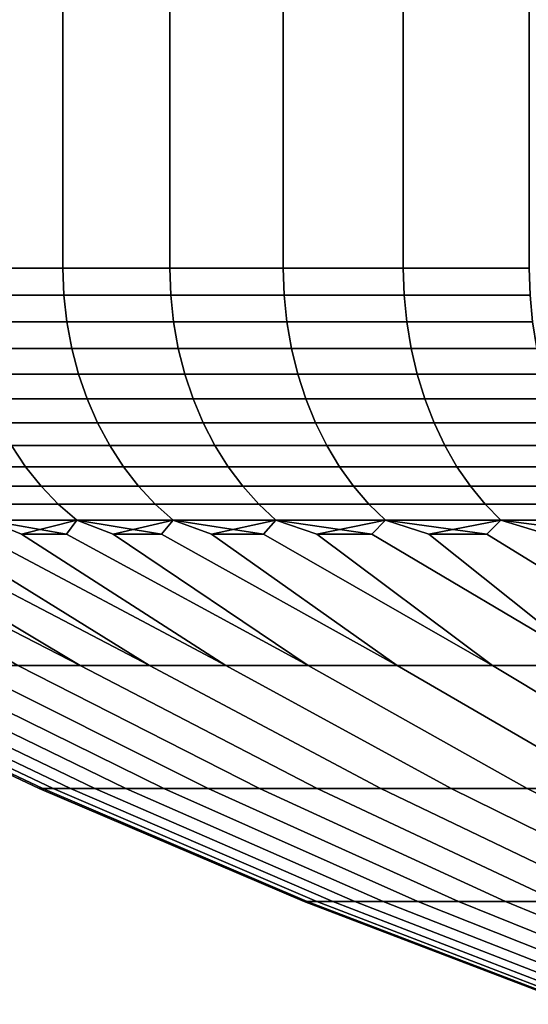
# Model space of a CAD drawing. Header units: metres. Extents: x -109 to 109, y -342 to 66.
# Tile 73 of 256: x -93.85 to -91, y -33.51 to -27.98. Entities that reach past the tile are written whole.
import ezdxf

# ---------------------------------------------------------------- set-up
doc = ezdxf.new("R2010")
doc.units = ezdxf.units.M
doc.layers.add('solid_K_24_62_16_000B91', color=7, linetype='CONTINUOUS')

msp = doc.modelspace()

# ---------------------------------------------------------------- linework, layer by layer
at = {"layer": 'solid_K_24_62_16_000B91'}
for points in [[(-93.606094, -29.377958, -12.181192), (-94.166321, -29.377958, -11.353457), (-94.166328, -10.245251, -11.353456), (-93.606094, -10.245251, -12.181192)], [(-94.166321, -29.377958, 11.353457), (-93.606094, -29.377958, 12.181192), (-93.606094, -10.245251, 12.181192), (-94.166321, -10.245251, 11.353457)], [(-93.007118, -29.377958, -12.981337), (-93.606094, -29.377958, -12.181192), (-93.606094, -10.245251, -12.181192), (-93.007118, -10.245251, -12.981338)], [(-93.606094, -29.377958, 12.181192), (-93.007118, -29.377958, 12.981337), (-93.007118, -10.245251, 12.981337), (-93.606094, -10.245251, 12.181192)], [(-92.370743, -29.377958, -13.752076), (-93.007118, -29.377958, -12.981337), (-93.007118, -10.245251, -12.981338), (-92.370743, -10.245251, -13.752076)], [(-93.007118, -29.377958, 12.981337), (-92.370743, -29.377958, 13.752076), (-92.370743, -10.245251, 13.752076), (-93.007118, -10.245251, 12.981337)], [(-91.69841, -29.377958, -14.491662), (-92.370743, -29.377958, -13.752076), (-92.370743, -10.245251, -13.752076), (-91.69841, -10.245251, -14.491662)], [(-92.370743, -29.377958, 13.752076), (-91.69841, -29.377958, 14.491662), (-91.69841, -10.245251, 14.491662), (-92.370743, -10.245251, 13.752076)], [(-90.991653, -29.377958, -15.198419), (-91.69841, -29.377958, -14.491662), (-91.69841, -10.245251, -14.491662), (-90.991653, -10.245251, -15.198419)], [(-91.69841, -29.377958, 14.491662), (-90.991653, -29.377958, 15.198419), (-90.991653, -10.245251, 15.198419), (-91.69841, -10.245251, 14.491662)], [(-94.160629, -29.529537, 11.349796), (-93.600578, -29.529537, 12.177267), (-93.606094, -29.377958, 12.181192), (-94.166321, -29.377958, 11.353457)], [(-93.600578, -29.529537, -12.177267), (-94.160629, -29.529537, -11.349796), (-94.166321, -29.377958, -11.353457), (-93.606094, -29.377958, -12.181192)], [(-93.600578, -29.529537, 12.177267), (-93.001793, -29.529537, 12.977153), (-93.007118, -29.377958, 12.981337), (-93.606094, -29.377958, 12.181192)], [(-93.001793, -29.529537, -12.977153), (-93.600578, -29.529537, -12.177267), (-93.606094, -29.377958, -12.181192), (-93.007118, -29.377958, -12.981337)], [(-93.001793, -29.529537, 12.977153), (-92.365623, -29.529537, 13.747642), (-92.370743, -29.377958, 13.752076), (-93.007118, -29.377958, 12.981337)], [(-92.365623, -29.529537, -13.747642), (-93.001793, -29.529537, -12.977153), (-93.007118, -29.377958, -12.981337), (-92.370743, -29.377958, -13.752076)], [(-92.365623, -29.529537, 13.747642), (-91.693512, -29.529537, 14.486987), (-91.69841, -29.377958, 14.491662), (-92.370743, -29.377958, 13.752076)], [(-91.693512, -29.529537, -14.486987), (-92.365623, -29.529537, -13.747642), (-92.370743, -29.377958, -13.752076), (-91.69841, -29.377958, -14.491662)], [(-91.693512, -29.529537, 14.486987), (-90.986984, -29.529537, 15.193514), (-90.991653, -29.377958, 15.198419), (-91.69841, -29.377958, 14.491662)], [(-90.986984, -29.529537, -15.193514), (-91.693512, -29.529537, -14.486987), (-91.69841, -29.377958, -14.491662), (-90.991653, -29.377958, -15.198419)], [(-94.143562, -29.680058, 11.338829), (-93.584053, -29.680058, 12.165501), (-93.600578, -29.529537, 12.177267), (-94.160629, -29.529537, 11.349796)], [(-93.584053, -29.680058, -12.165501), (-94.143562, -29.680058, -11.338829), (-94.160629, -29.529537, -11.349796), (-93.600578, -29.529537, -12.177267)], [(-93.584053, -29.680058, 12.165501), (-92.985847, -29.680058, 12.964613), (-93.001793, -29.529537, 12.977153), (-93.600578, -29.529537, 12.177267)], [(-92.985847, -29.680058, -12.964613), (-93.584053, -29.680058, -12.165501), (-93.600578, -29.529537, -12.177267), (-93.001793, -29.529537, -12.977153)], [(-92.985847, -29.680058, 12.964613), (-92.350296, -29.680058, 13.734357), (-92.365623, -29.529537, 13.747642), (-93.001793, -29.529537, 12.977153)], [(-92.350296, -29.680058, -13.734357), (-92.985847, -29.680058, -12.964613), (-93.001793, -29.529537, -12.977153), (-92.365623, -29.529537, -13.747642)], [(-92.350296, -29.680058, 13.734357), (-91.678833, -29.680058, 14.472987), (-91.693512, -29.529537, 14.486987), (-92.365623, -29.529537, 13.747642)], [(-91.678833, -29.680058, -14.472987), (-92.350296, -29.680058, -13.734357), (-92.365623, -29.529537, -13.747642), (-91.693512, -29.529537, -14.486987)], [(-91.678833, -29.680058, 14.472987), (-90.972984, -29.680058, 15.178832), (-90.986984, -29.529537, 15.193514), (-91.693512, -29.529537, 14.486987)], [(-90.972984, -29.680058, -15.178832), (-91.678833, -29.680058, -14.472987), (-91.693512, -29.529537, -14.486987), (-90.986984, -29.529537, -15.193514)], [(-94.115265, -29.828165, 11.320642), (-93.556656, -29.828165, 12.145988), (-93.584053, -29.680058, 12.165501), (-94.143562, -29.680058, 11.338829)], [(-93.556656, -29.828165, -12.145988), (-94.115265, -29.828165, -11.320642), (-94.143562, -29.680058, -11.338829), (-93.584053, -29.680058, -12.165501)], [(-93.556656, -29.828165, 12.145988), (-92.959404, -29.828165, 12.943818), (-92.985847, -29.680058, 12.964613), (-93.584053, -29.680058, 12.165501)], [(-92.959404, -29.828165, -12.943818), (-93.556656, -29.828165, -12.145988), (-93.584053, -29.680058, -12.165501), (-92.985847, -29.680058, -12.964613)], [(-92.959404, -29.828165, 12.943818), (-92.324867, -29.828165, 13.712327), (-92.350296, -29.680058, 13.734357), (-92.985847, -29.680058, 12.964613)], [(-92.324867, -29.828165, -13.712327), (-92.959404, -29.828165, -12.943818), (-92.985847, -29.680058, -12.964613), (-92.350296, -29.680058, -13.734357)], [(-92.324867, -29.828165, 13.712327), (-91.654488, -29.828165, 14.449774), (-91.678833, -29.680058, 14.472987), (-92.350296, -29.680058, 13.734357)], [(-91.654488, -29.828165, -14.449774), (-92.324867, -29.828165, -13.712327), (-92.350296, -29.680058, -13.734357), (-91.678833, -29.680058, -14.472987)], [(-91.654488, -29.828165, 14.449774), (-90.949776, -29.828165, 15.154487), (-90.972984, -29.680058, 15.178832), (-91.678833, -29.680058, 14.472987)], [(-90.949776, -29.828165, -15.154487), (-91.654488, -29.828165, -14.449774), (-91.678833, -29.680058, -14.472987), (-90.972984, -29.680058, -15.178832)], [(-94.075958, -29.972681, 11.295381), (-93.518593, -29.972681, 12.118884), (-93.556656, -29.828165, 12.145988), (-94.115265, -29.828165, 11.320642)], [(-93.518593, -29.972681, -12.118884), (-94.075958, -29.972681, -11.295381), (-94.115265, -29.828165, -11.320642), (-93.556656, -29.828165, -12.145988)], [(-93.518593, -29.972681, 12.118884), (-92.922676, -29.972681, 12.914935), (-92.959404, -29.828165, 12.943818), (-93.556656, -29.828165, 12.145988)], [(-92.922676, -29.972681, -12.914935), (-93.518593, -29.972681, -12.118884), (-93.556656, -29.828165, -12.145988), (-92.959404, -29.828165, -12.943818)], [(-92.922676, -29.972681, 12.914935), (-92.289558, -29.972681, 13.681729), (-92.324867, -29.828165, 13.712327), (-92.959404, -29.828165, 12.943818)], [(-92.289558, -29.972681, -13.681729), (-92.922676, -29.972681, -12.914935), (-92.959404, -29.828165, -12.943818), (-92.324867, -29.828165, -13.712327)], [(-92.289558, -29.972681, 13.681729), (-91.620667, -29.972681, 14.41753), (-91.654488, -29.828165, 14.449774), (-92.324867, -29.828165, 13.712327)], [(-91.620667, -29.972681, -14.41753), (-92.289558, -29.972681, -13.681729), (-92.324867, -29.828165, -13.712327), (-91.654488, -29.828165, -14.449774)], [(-91.620667, -29.972681, 14.41753), (-90.917526, -29.972681, 15.12067), (-90.949776, -29.828165, 15.154487), (-91.654488, -29.828165, 14.449774)], [(-90.917526, -29.972681, -15.12067), (-91.620667, -29.972681, -14.41753), (-91.654488, -29.828165, -14.449774), (-90.949776, -29.828165, -15.154487)], [(-94.025955, -30.11245, 11.263247), (-93.470177, -30.11245, 12.084408), (-93.518593, -29.972681, 12.118884), (-94.075958, -29.972681, 11.295381)], [(-93.470177, -30.11245, -12.084408), (-94.025955, -30.11245, -11.263247), (-94.075958, -29.972681, -11.295381), (-93.518593, -29.972681, -12.118884)], [(-93.470177, -30.11245, 12.084408), (-92.875954, -30.11245, 12.878194), (-92.922676, -29.972681, 12.914935), (-93.518593, -29.972681, 12.118884)], [(-92.875954, -30.11245, -12.878194), (-93.470177, -30.11245, -12.084408), (-93.518593, -29.972681, -12.118884), (-92.922676, -29.972681, -12.914935)], [(-92.875954, -30.11245, 12.878194), (-92.244637, -30.11245, 13.642807), (-92.289558, -29.972681, 13.681729), (-92.922676, -29.972681, 12.914935)], [(-92.244637, -30.11245, -13.642807), (-92.875954, -30.11245, -12.878194), (-92.922676, -29.972681, -12.914935), (-92.289558, -29.972681, -13.681729)], [(-92.244637, -30.11245, 13.642807), (-91.577652, -30.11245, 14.376514), (-91.620667, -29.972681, 14.41753), (-92.289558, -29.972681, 13.681729)], [(-91.577652, -30.11245, -14.376514), (-92.244637, -30.11245, -13.642807), (-92.289558, -29.972681, -13.681729), (-91.620667, -29.972681, -14.41753)], [(-91.577652, -30.11245, 14.376514), (-90.876511, -30.11245, 15.077654), (-90.917526, -29.972681, 15.12067), (-91.620667, -29.972681, 14.41753)], [(-90.876511, -30.11245, -15.077654), (-91.577652, -30.11245, -14.376514), (-91.620667, -29.972681, -14.41753), (-90.917526, -29.972681, -15.12067)], [(-93.96566, -30.246355, 11.224497), (-93.411797, -30.246355, 12.042833), (-93.470177, -30.11245, 12.084408), (-94.025955, -30.11245, 11.263247)], [(-93.411797, -30.246355, -12.042833), (-93.96566, -30.246355, -11.224497), (-94.025955, -30.11245, -11.263247), (-93.470177, -30.11245, -12.084408)], [(-93.411797, -30.246355, 12.042833), (-92.819618, -30.246355, 12.833888), (-92.875954, -30.11245, 12.878194), (-93.470177, -30.11245, 12.084408)], [(-92.819618, -30.246355, -12.833888), (-93.411797, -30.246355, -12.042833), (-93.470177, -30.11245, -12.084408), (-92.875954, -30.11245, -12.878194)], [(-92.819618, -30.246355, 12.833888), (-92.190468, -30.246355, 13.59587), (-92.244637, -30.11245, 13.642807), (-92.875954, -30.11245, 12.878194)], [(-92.190468, -30.246355, -13.59587), (-92.819618, -30.246355, -12.833888), (-92.875954, -30.11245, -12.878194), (-92.244637, -30.11245, -13.642807)], [(-92.190468, -30.246355, 13.59587), (-91.52578, -30.246355, 14.327053), (-91.577652, -30.11245, 14.376514), (-92.244637, -30.11245, 13.642807)], [(-91.52578, -30.246355, -14.327053), (-92.190468, -30.246355, -13.59587), (-92.244637, -30.11245, -13.642807), (-91.577652, -30.11245, -14.376514)], [(-91.52578, -30.246355, 14.327053), (-90.827057, -30.246355, 15.025782), (-90.876511, -30.11245, 15.077654), (-91.577652, -30.11245, 14.376514)], [(-90.827057, -30.246355, -15.025782), (-91.52578, -30.246355, -14.327053), (-91.577652, -30.11245, -14.376514), (-90.876511, -30.11245, -15.077654)], [(-93.895546, -30.373329, 11.17944), (-93.34391, -30.373329, 11.994492), (-93.411797, -30.246355, 12.042833), (-93.96566, -30.246355, 11.224497)], [(-93.34391, -30.373329, -11.994492), (-93.895546, -30.373329, -11.17944), (-93.96566, -30.246355, -11.224497), (-93.411797, -30.246355, -12.042833)], [(-93.34391, -30.373329, 11.994492), (-92.754105, -30.373329, 12.782372), (-92.819618, -30.246355, 12.833888), (-93.411797, -30.246355, 12.042833)], [(-92.754105, -30.373329, -12.782372), (-93.34391, -30.373329, -11.994492), (-93.411797, -30.246355, -12.042833), (-92.819618, -30.246355, -12.833888)], [(-92.754105, -30.373329, 12.782372), (-92.127487, -30.373329, 13.541295), (-92.190468, -30.246355, 13.59587), (-92.819618, -30.246355, 12.833888)], [(-92.127487, -30.373329, -13.541295), (-92.754105, -30.373329, -12.782372), (-92.819618, -30.246355, -12.833888), (-92.190468, -30.246355, -13.59587)], [(-92.127487, -30.373329, 13.541295), (-91.465469, -30.373329, 14.269543), (-91.52578, -30.246355, 14.327053), (-92.190468, -30.246355, 13.59587)], [(-91.465469, -30.373329, -14.269543), (-92.127487, -30.373329, -13.541295), (-92.190468, -30.246355, -13.59587), (-91.52578, -30.246355, -14.327053)], [(-91.465469, -30.373329, 14.269543), (-90.769547, -30.373329, 14.965466), (-90.827057, -30.246355, 15.025782), (-91.52578, -30.246355, 14.327053)], [(-90.769547, -30.373329, -14.965466), (-91.465469, -30.373329, -14.269543), (-91.52578, -30.246355, -14.327053), (-90.827057, -30.246355, -15.025782)], [(-94.326088, -30.492357, 10.291895), (-93.816185, -30.492357, 11.128437), (-93.895546, -30.373329, 11.17944), (-94.407784, -30.373329, 10.339065)], [(-93.816185, -30.492357, -11.128437), (-94.326088, -30.492357, -10.291895), (-94.407784, -30.373329, -10.339065), (-93.895546, -30.373329, -11.17944)], [(-93.816185, -30.492357, 11.128437), (-93.267059, -30.492357, 11.93977), (-93.34391, -30.373329, 11.994492), (-93.895546, -30.373329, 11.17944)], [(-93.267059, -30.492357, -11.93977), (-93.816185, -30.492357, -11.128437), (-93.895546, -30.373329, -11.17944), (-93.34391, -30.373329, -11.994492)], [(-93.267059, -30.492357, 11.93977), (-92.679955, -30.492357, 12.724054), (-92.754105, -30.373329, 12.782372), (-93.34391, -30.373329, 11.994492)], [(-92.679955, -30.492357, -12.724054), (-93.267059, -30.492357, -11.93977), (-93.34391, -30.373329, -11.994492), (-92.754105, -30.373329, -12.782372)], [(-92.679955, -30.492357, 12.724054), (-92.05619, -30.492357, 13.479516), (-92.127487, -30.373329, 13.541295), (-92.754105, -30.373329, 12.782372)], [(-92.05619, -30.492357, -13.479516), (-92.679955, -30.492357, -12.724054), (-92.754105, -30.373329, -12.782372), (-92.127487, -30.373329, -13.541295)], [(-92.05619, -30.492357, 13.479516), (-91.397186, -30.492357, 14.204441), (-91.465469, -30.373329, 14.269543), (-92.127487, -30.373329, 13.541295)], [(-91.397186, -30.492357, -14.204441), (-92.05619, -30.492357, -13.479516), (-92.127487, -30.373329, -13.541295), (-91.465469, -30.373329, -14.269543)], [(-91.397186, -30.492357, 14.204441), (-90.704445, -30.492357, 14.897189), (-90.769547, -30.373329, 14.965466), (-91.465469, -30.373329, 14.269543)], [(-90.704445, -30.492357, -14.897189), (-91.397186, -30.492357, -14.204441), (-91.465469, -30.373329, -14.269543), (-90.769547, -30.373329, -14.965466)], [(-94.235512, -30.602491, 10.239602), (-93.728203, -30.602491, 11.071894), (-93.816185, -30.492357, 11.128437), (-94.326088, -30.492357, 10.291895)], [(-93.728203, -30.602491, -11.071894), (-94.235512, -30.602491, -10.239602), (-94.326088, -30.492357, -10.291895), (-93.816185, -30.492357, -11.128437)], [(-93.728203, -30.602491, 11.071894), (-93.18187, -30.602491, 11.879104), (-93.267059, -30.492357, 11.93977), (-93.816185, -30.492357, 11.128437)], [(-93.18187, -30.602491, -11.879104), (-93.728203, -30.602491, -11.071894), (-93.816185, -30.492357, -11.128437), (-93.267059, -30.492357, -11.93977)], [(-93.18187, -30.602491, 11.879104), (-92.59774, -30.602491, 12.659404), (-92.679955, -30.492357, 12.724054), (-93.267059, -30.492357, 11.93977)], [(-92.59774, -30.602491, -12.659404), (-93.18187, -30.602491, -11.879104), (-93.267059, -30.492357, -11.93977), (-92.679955, -30.492357, -12.724054)], [(-92.59774, -30.602491, 12.659404), (-91.97715, -30.602491, 13.411026), (-92.05619, -30.492357, 13.479516), (-92.679955, -30.492357, 12.724054)], [(-91.97715, -30.602491, -13.411026), (-92.59774, -30.602491, -12.659404), (-92.679955, -30.492357, -12.724054), (-92.05619, -30.492357, -13.479516)], [(-91.97715, -30.602491, 13.411026), (-91.321495, -30.602491, 14.132269), (-91.397186, -30.492357, 14.204441), (-92.05619, -30.492357, 13.479516)], [(-91.321495, -30.602491, -14.132269), (-91.97715, -30.602491, -13.411026), (-92.05619, -30.492357, -13.479516), (-91.397186, -30.492357, -14.204441)], [(-91.321495, -30.602491, 14.132269), (-90.632271, -30.602491, 14.821497), (-90.704445, -30.492357, 14.897189), (-91.397186, -30.492357, 14.204441)], [(-90.632271, -30.602491, -14.821497), (-91.321495, -30.602491, -14.132269), (-91.397186, -30.492357, -14.204441), (-90.704445, -30.492357, -14.897189)], [(-94.136787, -30.70285, 10.182602), (-93.632301, -30.70285, 11.010261), (-93.728203, -30.602491, 11.071894), (-94.235512, -30.602491, 10.239602)], [(-93.632301, -30.70285, -11.010261), (-94.136787, -30.70285, -10.182602), (-94.235512, -30.602491, -10.239602), (-93.728203, -30.602491, -11.071894)], [(-93.632301, -30.70285, 11.010261), (-93.089005, -30.70285, 11.812978), (-93.18187, -30.602491, 11.879104), (-93.728203, -30.602491, 11.071894)], [(-93.089005, -30.70285, -11.812978), (-93.632301, -30.70285, -11.010261), (-93.728203, -30.602491, -11.071894), (-93.18187, -30.602491, -11.879104)], [(-93.089005, -30.70285, 11.812978), (-92.508133, -30.70285, 12.588934), (-92.59774, -30.602491, 12.659404), (-93.18187, -30.602491, 11.879104)], [(-92.508133, -30.70285, -12.588934), (-93.089005, -30.70285, -11.812978), (-93.18187, -30.602491, -11.879104), (-92.59774, -30.602491, -12.659404)], [(-92.508133, -30.70285, 12.588934), (-91.890991, -30.70285, 13.336373), (-91.97715, -30.602491, 13.411026), (-92.59774, -30.602491, 12.659404)], [(-91.890991, -30.70285, -13.336373), (-92.508133, -30.70285, -12.588934), (-92.59774, -30.602491, -12.659404), (-91.97715, -30.602491, -13.411026)], [(-91.890991, -30.70285, 13.336373), (-91.238991, -30.70285, 14.0536), (-91.321495, -30.602491, 14.132269), (-91.97715, -30.602491, 13.411026)], [(-91.238991, -30.70285, -14.0536), (-91.890991, -30.70285, -13.336373), (-91.97715, -30.602491, -13.411026), (-91.321495, -30.602491, -14.132269)], [(-91.238991, -30.70285, 14.0536), (-90.553604, -30.70285, 14.738992), (-90.632271, -30.602491, 14.821497), (-91.321495, -30.602491, 14.132269)], [(-90.553604, -30.70285, -14.738992), (-91.238991, -30.70285, -14.0536), (-91.321495, -30.602491, -14.132269), (-90.632271, -30.602491, -14.821497)], [(-94.030693, -30.792635, 10.121352), (-93.529243, -30.792635, 10.944032), (-93.632301, -30.70285, 11.010261), (-94.136787, -30.70285, 10.182602)], [(-93.529243, -30.792635, -10.944032), (-94.030693, -30.792635, -10.121352), (-94.136787, -30.70285, -10.182602), (-93.632301, -30.70285, -11.010261)], [(-93.529243, -30.792635, 10.944032), (-92.98922, -30.792635, 11.74192), (-93.089005, -30.70285, 11.812978), (-93.632301, -30.70285, 11.010261)], [(-92.98922, -30.792635, -11.74192), (-93.529243, -30.792635, -10.944032), (-93.632301, -30.70285, -11.010261), (-93.089005, -30.70285, -11.812978)], [(-92.98922, -30.792635, 11.74192), (-92.411842, -30.792635, 12.513209), (-92.508133, -30.70285, 12.588934), (-93.089005, -30.70285, 11.812978)], [(-92.411842, -30.792635, -12.513209), (-92.98922, -30.792635, -11.74192), (-93.089005, -30.70285, -11.812978), (-92.508133, -30.70285, -12.588934)], [(-92.411842, -30.792635, 12.513209), (-91.798416, -30.792635, 13.256152), (-91.890991, -30.70285, 13.336373), (-92.508133, -30.70285, 12.588934)], [(-91.798416, -30.792635, -13.256152), (-92.411842, -30.792635, -12.513209), (-92.508133, -30.70285, -12.588934), (-91.890991, -30.70285, -13.336373)], [(-91.798416, -30.792635, 13.256152), (-91.150337, -30.792635, 13.969065), (-91.238991, -30.70285, 14.0536), (-91.890991, -30.70285, 13.336373)], [(-91.150337, -30.792635, -13.969065), (-91.798416, -30.792635, -13.256152), (-91.890991, -30.70285, -13.336373), (-91.238991, -30.70285, -14.0536)], [(-91.150337, -30.792635, 13.969065), (-90.469063, -30.792635, 14.650333), (-90.553604, -30.70285, 14.738992), (-91.238991, -30.70285, 14.0536)], [(-90.469063, -30.792635, -14.650333), (-91.150337, -30.792635, -13.969065), (-91.238991, -30.70285, -14.0536), (-90.553604, -30.70285, -14.738992)], [(-94.030693, -30.792635, -10.121352), (-93.837784, -30.870329, -10.197065), (-92.693916, -31.607746, -9.349564), (-94.079117, -30.870329, -9.775144)], [(-94.030693, -30.792635, 10.121352), (-94.079117, -30.870329, 9.775144), (-92.693916, -31.607746, 9.349564), (-93.837784, -30.870329, 10.197065)], [(-93.529243, -30.792635, -10.944032), (-93.837784, -30.870329, -10.197065), (-94.030693, -30.792635, -10.121352)], [(-94.030693, -30.792635, 10.121352), (-93.837784, -30.870329, 10.197065), (-93.586319, -30.870329, 10.613032)], [(-94.030693, -30.792635, 10.121352), (-93.586319, -30.870329, 10.613032), (-93.529243, -30.792635, 10.944032)], [(-93.529243, -30.792635, -10.944032), (-93.586319, -30.870329, -10.613032), (-93.837784, -30.870329, -10.197065)], [(-93.529243, -30.792635, -10.944032), (-93.324883, -30.870329, -11.022802), (-92.230705, -31.607746, -10.109511), (-93.586319, -30.870329, -10.613032)], [(-93.529243, -30.792635, 10.944032), (-93.586319, -30.870329, 10.613032), (-92.230705, -31.607746, 10.109511), (-93.324883, -30.870329, 11.022802)], [(-92.98922, -30.792635, -11.74192), (-93.324883, -30.870329, -11.022802), (-93.529243, -30.792635, -10.944032)], [(-93.529243, -30.792635, 10.944032), (-93.324883, -30.870329, 11.022802), (-93.053619, -30.870329, 11.426135)], [(-93.529243, -30.792635, 10.944032), (-93.053619, -30.870329, 11.426135), (-92.98922, -30.792635, 11.74192)], [(-92.98922, -30.792635, -11.74192), (-93.053619, -30.870329, -11.426136), (-93.324883, -30.870329, -11.022802)], [(-92.98922, -30.792635, -11.74192), (-92.772682, -30.870329, -11.822797), (-91.731857, -31.607746, -10.846559), (-93.053619, -30.870329, -11.426136)], [(-92.98922, -30.792635, 11.74192), (-93.053619, -30.870329, 11.426135), (-91.731857, -31.607746, 10.846559), (-92.772682, -30.870329, 11.822797)], [(-92.411842, -30.792635, -12.513209), (-92.772682, -30.870329, -11.822797), (-92.98922, -30.792635, -11.74192)], [(-92.98922, -30.792635, 11.74192), (-92.772682, -30.870329, 11.822797), (-92.482246, -30.870329, 12.212554)], [(-92.98922, -30.792635, 11.74192), (-92.482246, -30.870329, 12.212554), (-92.411842, -30.792635, 12.513209)], [(-92.411842, -30.792635, -12.513209), (-92.482246, -30.870329, -12.212554), (-92.772682, -30.870329, -11.822797)], [(-92.411842, -30.792635, -12.513209), (-92.18248, -30.870329, -12.59518), (-91.198509, -31.607746, -11.559034), (-92.482246, -30.870329, -12.212554)], [(-92.411842, -30.792635, 12.513209), (-92.482246, -30.870329, 12.212554), (-91.198509, -31.607746, 11.559034), (-92.18248, -30.870329, 12.59518)], [(-91.798416, -30.792635, -13.256152), (-92.18248, -30.870329, -12.59518), (-92.411842, -30.792635, -12.513209)], [(-92.411842, -30.792635, 12.513209), (-92.18248, -30.870329, 12.59518), (-91.873558, -30.870329, 12.970449)], [(-92.411842, -30.792635, 12.513209), (-91.873558, -30.870329, 12.970449), (-91.798416, -30.792635, 13.256152)], [(-91.798416, -30.792635, -13.256152), (-91.873558, -30.870329, -12.97045), (-92.18248, -30.870329, -12.59518)], [(-91.798416, -30.792635, -13.256152), (-91.555649, -30.870329, -13.338146), (-90.631859, -31.607746, -12.245324), (-91.873558, -30.870329, -12.97045)], [(-91.798416, -30.792635, 13.256152), (-91.873558, -30.870329, 12.970449), (-90.631859, -31.607746, 12.245324), (-91.555649, -30.870329, 13.338146)], [(-91.150337, -30.792635, -13.969065), (-91.555649, -30.870329, -13.338146), (-91.798416, -30.792635, -13.256152)], [(-91.798416, -30.792635, 13.256152), (-91.555649, -30.870329, 13.338146), (-91.228958, -30.870329, 13.698053)], [(-91.798416, -30.792635, 13.256152), (-91.228958, -30.870329, 13.698053), (-91.150337, -30.792635, 13.969065)], [(-91.150337, -30.792635, -13.969065), (-91.228958, -30.870329, -13.698053), (-91.555649, -30.870329, -13.338146)], [(-91.150337, -30.792635, -13.969065), (-90.893661, -30.870329, -14.049961), (-90.033195, -31.607746, -12.903875), (-91.228958, -30.870329, -13.698053)], [(-91.150337, -30.792635, 13.969065), (-91.228958, -30.870329, 13.698053), (-90.033195, -31.607746, 12.903875), (-90.893661, -30.870329, 14.049961)], [(-90.469063, -30.792635, -14.650333), (-90.893661, -30.870329, -14.049961), (-91.150337, -30.792635, -13.969065)], [(-91.150337, -30.792635, 13.969065), (-90.893661, -30.870329, 14.049961), (-90.549957, -30.870329, 14.393663)], [(-91.150337, -30.792635, 13.969065), (-90.549957, -30.870329, 14.393663), (-90.469063, -30.792635, 14.650333)], [(-93.509323, -31.607746, -7.767899), (-93.859673, -31.607746, -6.949764), (-95.129211, -30.870329, -7.584944), (-94.940491, -30.870329, -8.032882)], [(-93.859673, -31.607746, 6.949764), (-93.509323, -31.607746, 7.767899), (-94.940491, -30.870329, 8.032882), (-95.129211, -30.870329, 7.584944)], [(-93.509323, -31.607746, -7.767899), (-94.940491, -30.870329, -8.032882), (-94.740997, -30.870329, -8.476129)], [(-93.509323, -31.607746, 7.767899), (-94.740997, -30.870329, 8.476128), (-94.940491, -30.870329, 8.032882)], [(-93.120445, -31.607746, -8.568437), (-93.509323, -31.607746, -7.767899), (-94.740997, -30.870329, -8.476129), (-94.530861, -30.870329, -8.914424)], [(-93.509323, -31.607746, 7.767899), (-93.120445, -31.607746, 8.568437), (-94.530861, -30.870329, 8.914424), (-94.740997, -30.870329, 8.476128)], [(-93.120445, -31.607746, -8.568437), (-94.530861, -30.870329, -8.914424), (-94.310188, -30.870329, -9.347513)], [(-93.120445, -31.607746, 8.568437), (-94.310188, -30.870329, 9.347513), (-94.530861, -30.870329, 8.914424)], [(-92.693916, -31.607746, -9.349564), (-93.120445, -31.607746, -8.568437), (-94.310188, -30.870329, -9.347513), (-94.079117, -30.870329, -9.775144)], [(-93.120445, -31.607746, 8.568437), (-92.693916, -31.607746, 9.349564), (-94.079117, -30.870329, 9.775144), (-94.310188, -30.870329, 9.347513)], [(-92.230705, -31.607746, -10.109511), (-92.693916, -31.607746, -9.349564), (-93.837784, -30.870329, -10.197065), (-93.586319, -30.870329, -10.613032)], [(-92.693916, -31.607746, 9.349564), (-92.230705, -31.607746, 10.109511), (-93.586319, -30.870329, 10.613032), (-93.837784, -30.870329, 10.197065)], [(-91.731857, -31.607746, -10.846559), (-92.230705, -31.607746, -10.109511), (-93.324883, -30.870329, -11.022802), (-93.053619, -30.870329, -11.426136)], [(-92.230705, -31.607746, 10.109511), (-91.731857, -31.607746, 10.846559), (-93.053619, -30.870329, 11.426135), (-93.324883, -30.870329, 11.022802)], [(-91.198509, -31.607746, -11.559034), (-91.731857, -31.607746, -10.846559), (-92.772682, -30.870329, -11.822797), (-92.482246, -30.870329, -12.212554)], [(-91.731857, -31.607746, 10.846559), (-91.198509, -31.607746, 11.559034), (-92.482246, -30.870329, 12.212554), (-92.772682, -30.870329, 11.822797)], [(-90.631859, -31.607746, -12.245324), (-91.198509, -31.607746, -11.559034), (-92.18248, -30.870329, -12.59518), (-91.873558, -30.870329, -12.97045)], [(-91.198509, -31.607746, 11.559034), (-90.631859, -31.607746, 12.245324), (-91.873558, -30.870329, 12.970449), (-92.18248, -30.870329, 12.59518)], [(-90.033195, -31.607746, -12.903875), (-90.631859, -31.607746, -12.245324), (-91.555649, -30.870329, -13.338146), (-91.228958, -30.870329, -13.698053)], [(-90.631859, -31.607746, 12.245324), (-90.033195, -31.607746, 12.903875), (-91.228958, -30.870329, 13.698053), (-91.555649, -30.870329, 13.338146)], [(-93.739471, -32.298836), (-93.71994, -32.298836, 0.820287), (-95.177948, -31.607746, 0.88974), (-95.199127, -31.607746)], [(-93.71994, -32.298836, -0.820287), (-93.739471, -32.298836), (-95.199127, -31.607746), (-95.177948, -31.607746, -0.88974)], [(-93.71994, -32.298836, 0.820287), (-93.661407, -32.298836, 1.638716), (-95.114456, -31.607746, 1.777465), (-95.177948, -31.607746, 0.88974)], [(-93.661407, -32.298836, -1.638716), (-93.71994, -32.298836, -0.820287), (-95.177948, -31.607746, -0.88974), (-95.114456, -31.607746, -1.777465)], [(-93.661407, -32.298836, 1.638716), (-93.563995, -32.298836, 2.453432), (-95.008797, -31.607746, 2.661163), (-95.114456, -31.607746, 1.777465)], [(-93.563995, -32.298836, -2.453432), (-93.661407, -32.298836, -1.638716), (-95.114456, -31.607746, -1.777465), (-95.008797, -31.607746, -2.661163)], [(-93.563995, -32.298836, 2.453432), (-93.427933, -32.298836, 3.262591), (-94.861214, -31.607746, 3.538833), (-95.008797, -31.607746, 2.661163)], [(-93.427933, -32.298836, -3.262591), (-93.563995, -32.298836, -2.453432), (-95.008797, -31.607746, -2.661163), (-94.861214, -31.607746, -3.538833)], [(-93.427933, -32.298836, 3.262591), (-93.253517, -32.298836, 4.064359), (-94.672028, -31.607746, 4.408486), (-94.861214, -31.607746, 3.538833)], [(-93.253517, -32.298836, -4.064359), (-93.427933, -32.298836, -3.262591), (-94.861214, -31.607746, -3.538833), (-94.672028, -31.607746, -4.408486)], [(-93.253517, -32.298836, 4.064359), (-93.041153, -32.298836, 4.85692), (-94.441681, -31.607746, 5.268153), (-94.672028, -31.607746, 4.408486)], [(-93.041153, -32.298836, -4.85692), (-93.253517, -32.298836, -4.064359), (-94.672028, -31.607746, -4.408486), (-94.441681, -31.607746, -5.268153)], [(-93.041153, -32.298836, 4.85692), (-92.791313, -32.298836, 5.638478), (-94.170692, -31.607746, 6.115886), (-94.441681, -31.607746, 5.268153)], [(-92.791313, -32.298836, -5.638478), (-93.041153, -32.298836, -4.85692), (-94.441681, -31.607746, -5.268153), (-94.170692, -31.607746, -6.115886)], [(-92.791313, -32.298836, 5.638478), (-92.50457, -32.298836, 6.407263), (-93.859673, -31.607746, 6.949764), (-94.170692, -31.607746, 6.115886)], [(-92.50457, -32.298836, -6.407263), (-92.791313, -32.298836, -5.638478), (-94.170692, -31.607746, -6.115886), (-93.859673, -31.607746, -6.949764)], [(-92.50457, -32.298836, 6.407263), (-92.181572, -32.298836, 7.161534), (-93.509323, -31.607746, 7.767899), (-93.859673, -31.607746, 6.949764)], [(-92.181572, -32.298836, -7.161534), (-92.50457, -32.298836, -6.407263), (-93.859673, -31.607746, -6.949764), (-93.509323, -31.607746, -7.767899)], [(-92.181572, -32.298836, 7.161534), (-91.823051, -32.298836, 7.899582), (-93.120445, -31.607746, 8.568437), (-93.509323, -31.607746, 7.767899)], [(-91.823051, -32.298836, -7.899582), (-92.181572, -32.298836, -7.161534), (-93.509323, -31.607746, -7.767899), (-93.120445, -31.607746, -8.568437)], [(-91.823051, -32.298836, 7.899582), (-91.429817, -32.298836, 8.619735), (-92.693916, -31.607746, 9.349564), (-93.120445, -31.607746, 8.568437)], [(-91.429817, -32.298836, -8.619735), (-91.823051, -32.298836, -7.899582), (-93.120445, -31.607746, -8.568437), (-92.693916, -31.607746, -9.349564)], [(-91.429817, -32.298836, 8.619735), (-91.002762, -32.298836, 9.32036), (-92.230705, -31.607746, 10.109511), (-92.693916, -31.607746, 9.349564)], [(-91.002762, -32.298836, -9.32036), (-91.429817, -32.298836, -8.619735), (-92.693916, -31.607746, -9.349564), (-92.230705, -31.607746, -10.109511)], [(-91.002762, -32.298836, 9.32036), (-90.542854, -32.298836, 9.999873), (-91.731857, -31.607746, 10.846559), (-92.230705, -31.607746, 10.109511)], [(-90.542854, -32.298836, -9.999873), (-91.002762, -32.298836, -9.32036), (-92.230705, -31.607746, -10.109511), (-91.731857, -31.607746, -10.846559)], [(-90.542854, -32.298836, 9.999873), (-90.05114, -32.298836, 10.656733), (-91.198509, -31.607746, 11.559034), (-91.731857, -31.607746, 10.846559)], [(-90.05114, -32.298836, -10.656733), (-90.542854, -32.298836, -9.999873), (-91.731857, -31.607746, -10.846559), (-91.198509, -31.607746, -11.559034)], [(-90.05114, -32.298836, 10.656733), (-89.528725, -32.298836, 11.289452), (-90.631859, -31.607746, 12.245324), (-91.198509, -31.607746, 11.559034)], [(-89.528725, -32.298836, -11.289452), (-90.05114, -32.298836, -10.656733), (-91.198509, -31.607746, -11.559034), (-90.631859, -31.607746, -12.245324)], [(-93.739471, -32.298836), (-93.71994, -32.298836, -0.820287), (-92.236473, -32.933292, -0.749621), (-92.254318, -32.933292)], [(-93.71994, -32.298836, 0.820287), (-93.739471, -32.298836), (-92.254318, -32.933292), (-92.236473, -32.933292, 0.749621)], [(-93.71994, -32.298836, -0.820287), (-93.661407, -32.298836, -1.638716), (-92.182983, -32.933292, -1.497543), (-92.236473, -32.933292, -0.749621)], [(-93.661407, -32.298836, 1.638716), (-93.71994, -32.298836, 0.820287), (-92.236473, -32.933292, 0.749621), (-92.182983, -32.933292, 1.497543)], [(-93.661407, -32.298836, -1.638716), (-93.563995, -32.298836, -2.453432), (-92.093964, -32.933292, -2.242074), (-92.182983, -32.933292, -1.497543)], [(-93.563995, -32.298836, 2.453432), (-93.661407, -32.298836, 1.638716), (-92.182983, -32.933292, 1.497543), (-92.093964, -32.933292, 2.242074)], [(-93.563995, -32.298836, -2.453432), (-93.427933, -32.298836, -3.262591), (-91.96962, -32.933292, -2.981525), (-92.093964, -32.933292, -2.242074)], [(-93.427933, -32.298836, 3.262591), (-93.563995, -32.298836, 2.453432), (-92.093964, -32.933292, 2.242074), (-91.96962, -32.933292, 2.981525)], [(-93.427933, -32.298836, -3.262591), (-93.253517, -32.298836, -4.064359), (-91.810234, -32.933292, -3.714222), (-91.96962, -32.933292, -2.981525)], [(-93.253517, -32.298836, 4.064359), (-93.427933, -32.298836, 3.262591), (-91.96962, -32.933292, 2.981525), (-91.810234, -32.933292, 3.714222)], [(-93.253517, -32.298836, -4.064359), (-93.041153, -32.298836, -4.85692), (-91.616158, -32.933292, -4.438505), (-91.810234, -32.933292, -3.714222)], [(-93.041153, -32.298836, 4.85692), (-93.253517, -32.298836, 4.064359), (-91.810234, -32.933292, 3.714222), (-91.616158, -32.933292, 4.438505)], [(-93.041153, -32.298836, -4.85692), (-92.791313, -32.298836, -5.638478), (-91.387848, -32.933292, -5.152733), (-91.616158, -32.933292, -4.438505)], [(-92.791313, -32.298836, 5.638478), (-93.041153, -32.298836, 4.85692), (-91.616158, -32.933292, 4.438505), (-91.387848, -32.933292, 5.152733)], [(-92.791313, -32.298836, -5.638478), (-92.50457, -32.298836, -6.407263), (-91.125809, -32.933292, -5.855289), (-91.387848, -32.933292, -5.152733)], [(-92.50457, -32.298836, 6.407263), (-92.791313, -32.298836, 5.638478), (-91.387848, -32.933292, 5.152733), (-91.125809, -32.933292, 5.855289)], [(-92.50457, -32.298836, -6.407263), (-92.181572, -32.298836, -7.161534), (-90.830635, -32.933292, -6.544581), (-91.125809, -32.933292, -5.855289)], [(-92.181572, -32.298836, 7.161534), (-92.50457, -32.298836, 6.407263), (-91.125809, -32.933292, 5.855289), (-90.830635, -32.933292, 6.544581)], [(-92.181572, -32.298836, -7.161534), (-91.823051, -32.298836, -7.899582), (-90.502998, -32.933292, -7.219047), (-90.830635, -32.933292, -6.544581)], [(-91.823051, -32.298836, 7.899582), (-92.181572, -32.298836, 7.161534), (-90.830635, -32.933292, 6.544581), (-90.502998, -32.933292, 7.219047)], [(-91.823051, -32.298836, -7.899582), (-91.429817, -32.298836, -8.619735), (-90.143639, -32.933292, -7.87716), (-90.502998, -32.933292, -7.219047)], [(-91.429817, -32.298836, 8.619735), (-91.823051, -32.298836, 7.899582), (-90.502998, -32.933292, 7.219047), (-90.143639, -32.933292, 7.87716)], [(-91.429817, -32.298836, -8.619735), (-91.002762, -32.298836, -9.32036), (-89.75338, -32.933292, -8.517428), (-90.143639, -32.933292, -7.87716)], [(-91.002762, -32.298836, 9.32036), (-91.429817, -32.298836, 8.619735), (-90.143639, -32.933292, 7.87716), (-89.75338, -32.933292, 8.517428)], [(-91.002762, -32.298836, -9.32036), (-90.542854, -32.298836, -9.999873), (-89.333092, -32.933292, -9.138402), (-89.75338, -32.933292, -8.517428)], [(-90.542854, -32.298836, 9.999873), (-91.002762, -32.298836, 9.32036), (-89.75338, -32.933292, 8.517428), (-89.333092, -32.933292, 9.138402)], [(-92.254318, -32.933292), (-92.236473, -32.933292, -0.749621), (-90.729744, -33.510189, -0.677846), (-90.74588, -33.510189)], [(-92.236473, -32.933292, 0.749621), (-92.254318, -32.933292), (-90.74588, -33.510189), (-90.729744, -33.510189, 0.677846)], [(-92.236473, -32.933292, -0.749621), (-92.182983, -32.933292, -1.497543), (-90.681374, -33.510189, -1.354157), (-90.729744, -33.510189, -0.677846)], [(-92.182983, -32.933292, 1.497543), (-92.236473, -32.933292, 0.749621), (-90.729744, -33.510189, 0.677846), (-90.681374, -33.510189, 1.354157)], [(-92.182983, -32.933292, -1.497543), (-92.093964, -32.933292, -2.242074), (-90.600876, -33.510189, -2.0274), (-90.681374, -33.510189, -1.354157)], [(-92.093964, -32.933292, 2.242074), (-92.182983, -32.933292, 1.497543), (-90.681374, -33.510189, 1.354157), (-90.600876, -33.510189, 2.0274)], [(-92.093964, -32.933292, -2.242074), (-91.96962, -32.933292, -2.981525), (-90.488434, -33.510189, -2.69605), (-90.600876, -33.510189, -2.0274)], [(-91.96962, -32.933292, 2.981525), (-92.093964, -32.933292, 2.242074), (-90.600876, -33.510189, 2.0274), (-90.488434, -33.510189, 2.69605)], [(-91.96962, -32.933292, -2.981525), (-91.810234, -32.933292, -3.714222), (-90.344307, -33.510189, -3.358593), (-90.488434, -33.510189, -2.69605)], [(-91.810234, -32.933292, 3.714222), (-91.96962, -32.933292, 2.981525), (-90.488434, -33.510189, 2.69605), (-90.344307, -33.510189, 3.358593)], [(-91.810234, -32.933292, -3.714222), (-91.616158, -32.933292, -4.438505), (-90.168816, -33.510189, -4.013527), (-90.344307, -33.510189, -3.358593)], [(-91.616158, -32.933292, 4.438505), (-91.810234, -32.933292, 3.714222), (-90.344307, -33.510189, 3.358593), (-90.168816, -33.510189, 4.013527)], [(-91.616158, -32.933292, -4.438505), (-91.387848, -32.933292, -5.152733), (-89.962364, -33.510189, -4.65937), (-90.168816, -33.510189, -4.013527)], [(-91.387848, -32.933292, 5.152733), (-91.616158, -32.933292, 4.438505), (-90.168816, -33.510189, 4.013527), (-89.962364, -33.510189, 4.65937)], [(-91.387848, -32.933292, -5.152733), (-91.125809, -32.933292, -5.855289), (-89.725418, -33.510189, -5.294658), (-89.962364, -33.510189, -4.65937)], [(-91.125809, -32.933292, 5.855289), (-91.387848, -32.933292, 5.152733), (-89.962364, -33.510189, 4.65937), (-89.725418, -33.510189, 5.294658)], [(-91.125809, -32.933292, -5.855289), (-90.830635, -32.933292, -6.544581), (-89.458504, -33.510189, -5.917951), (-89.725418, -33.510189, -5.294658)], [(-90.830635, -32.933292, 6.544581), (-91.125809, -32.933292, 5.855289), (-89.725418, -33.510189, 5.294658), (-89.458504, -33.510189, 5.917951)]]:
    msp.add_3dface(points, dxfattribs=at)

doc.saveas('drawing.dxf')
